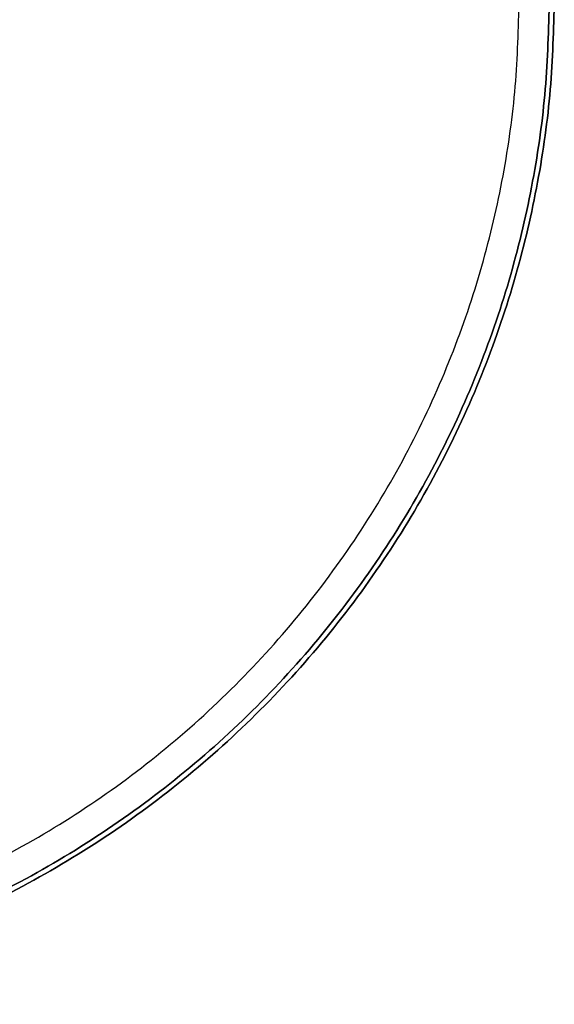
# Model space of a CAD drawing. Header units: millimetres. Extents: x -201 to 199, y -198 to 208.
# Tile 40 of 246: x 93 to 199, y -192 to 4. Entities that reach past the tile are written whole.
import ezdxf

# ---------------------------------------------------------------- set-up
doc = ezdxf.new("R2010")
doc.units = ezdxf.units.MM
doc.header["$MEASUREMENT"] = 0
doc.layers.add('Pidestall flowerpot', color=7, linetype='Continuous', true_color=0xf1ff32)

msp = doc.modelspace()

# ---------------------------------------------------------------- linework, layer by layer
at = {"layer": 'Pidestall flowerpot'}
for points, knots in [([(-200.87, 7.7, 297.06), (-200.87, -192.3, 297.06), (-0.87, -192.3, 297.06), (199.13, -192.3, 297.06), (199.13, 7.7, 297.06)], [138.497787, 138.497787, 138.497787, 207.746681, 207.746681, 276.995574, 276.995574, 276.995574]), ([(-200.87, 7.7, 297.06), (-200.87, -192.3, 297.06), (-0.87, -192.3, 297.06), (199.13, -192.3, 297.06), (199.13, 7.7, 297.06)], [138.497787, 138.497787, 138.497787, 207.746681, 207.746681, 276.995574, 276.995574, 276.995574]), ([(199.13, 7.7, 177.06), (199.13, -192.3, 177.06), (-0.87, -192.3, 177.06), (-200.87, -192.3, 177.06), (-200.87, 7.7, 177.06)], [-276.995574, -276.995574, -276.995574, -207.746681, -207.746681, -138.497787, -138.497787, -138.497787]), ([(199.13, 7.7, 177.06), (199.13, -192.3, 177.06), (-0.87, -192.3, 177.06), (-200.87, -192.3, 177.06), (-200.87, 7.7, 177.06)], [-276.995574, -276.995574, -276.995574, -207.746681, -207.746681, -138.497787, -138.497787, -138.497787]), ([(-200.87, 7.7, 144.06), (-200.87, -192.3, 144.06), (-0.87, -192.3, 144.06), (199.13, -192.3, 144.06), (199.13, 7.7, 144.06)], [138.497787, 138.497787, 138.497787, 207.746681, 207.746681, 276.995574, 276.995574, 276.995574]), ([(198.13, 7.7, 297.06), (198.13, -191.3, 297.06), (-0.87, -191.3, 297.06), (-199.87, -191.3, 297.06), (-199.87, 7.7, 297.06)], [-275.424778, -275.424778, -275.424778, -206.568583, -206.568583, -137.712389, -137.712389, -137.712389]), ([(198.13, 7.7, 297.06), (198.13, -191.3, 297.06), (-0.87, -191.3, 297.06), (-199.87, -191.3, 297.06), (-199.87, 7.7, 297.06)], [-275.424778, -275.424778, -275.424778, -206.568583, -206.568583, -137.712389, -137.712389, -137.712389]), ([(198.13, 7.7, 177.06), (198.13, -191.3, 177.06), (-0.87, -191.3, 177.06), (-199.87, -191.3, 177.06), (-199.87, 7.7, 177.06)], [-275.424778, -275.424778, -275.424778, -206.568579, -206.568579, -137.712381, -137.712381, -137.712381]), ([(198.13, 7.7, 177.06), (198.13, -191.3, 177.06), (-0.87, -191.3, 177.06), (-199.87, -191.3, 177.06), (-199.87, 7.7, 177.06)], [-275.424778, -275.424778, -275.424778, -206.568579, -206.568579, -137.712381, -137.712381, -137.712381]), ([(-199.87, 7.7, 144.06), (-199.87, -191.3, 144.06), (-0.87, -191.3, 144.06), (198.13, -191.3, 144.06), (198.13, 7.7, 144.06)], [137.712389, 137.712389, 137.712389, 206.568583, 206.568583, 275.424778, 275.424778, 275.424778]), ([(-193.87, 7.7, 137.06), (-193.87, -185.3, 137.06), (-0.87, -185.3, 137.06), (192.13, -185.3, 137.06), (192.13, 7.7, 137.06)], [138.497787, 138.497787, 138.497787, 207.746681, 207.746681, 276.995574, 276.995574, 276.995574]), ([(-193.87, 7.7, 138.06), (-193.87, -185.3, 138.06), (-0.87, -185.3, 138.06), (192.13, -185.3, 138.06), (192.13, 7.7, 138.06)], [137.712389, 137.712389, 137.712389, 206.568583, 206.568583, 275.424778, 275.424778, 275.424778])]:
    msp.add_rational_spline(points, [1, 0.707106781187, 1, 0.707106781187, 1], degree=2, knots=knots, dxfattribs=at)

doc.saveas('drawing.dxf')
